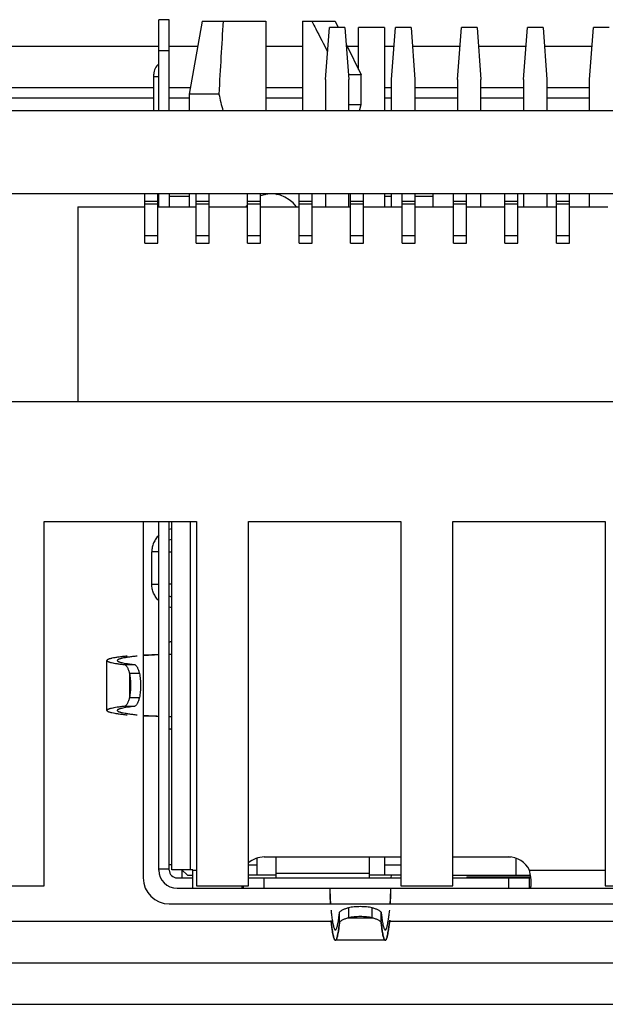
# Model space of a CAD drawing. Header units: millimetres. Extents: x -25 to 341, y 256 to 571.
# Tile 5 of 16: x 128 to 140, y 293 to 312. Entities that reach past the tile are written whole.
import ezdxf

# ---------------------------------------------------------------- set-up
doc = ezdxf.new("R2010")
doc.units = ezdxf.units.MM
doc.header["$LTSCALE"] = 16.335
doc.layers.add('00_COMPONENTS', color=7, linetype='CONTINUOUS')

msp = doc.modelspace()

# ---------------------------------------------------------------- linework, layer by layer
at = {"layer": '00_COMPONENTS', "color": 7}
for p, q in [((131.283, 311.576), (131.083, 311.576)), ((131.083, 309.826), (131.083, 311.576)), ((131.283, 309.826), (131.283, 311.576)), ((131.918, 311.546), (131.668, 310.146)), ((131.918, 311.546), (133.143, 311.546)), ((133.143, 311.546), (133.143, 309.826)), ((133.843, 311.546), (134.473, 311.546)), ((133.843, 311.546), (133.843, 309.826)), ((134.288, 310.426), (134.363, 311.426)), ((134.663, 311.426), (134.363, 311.426)), ((134.473, 311.546), (134.531, 311.426)), ((134.663, 311.426), (134.738, 310.426)), ((135.423, 311.426), (134.923, 311.426)), ((134.923, 310.619), (134.923, 311.426)), ((135.423, 311.426), (135.423, 309.826)), ((135.558, 310.426), (135.633, 311.426)), ((135.933, 311.426), (135.633, 311.426)), ((135.933, 311.426), (136.008, 310.426)), ((136.828, 310.426), (136.903, 311.426)), ((137.203, 311.426), (136.903, 311.426)), ((137.203, 311.426), (137.278, 310.426)), ((138.098, 310.426), (138.173, 311.426)), ((138.473, 311.426), (138.173, 311.426)), ((138.473, 311.426), (138.548, 310.426)), ((139.368, 310.426), (139.443, 311.426)), ((139.743, 311.426), (139.443, 311.426)), ((122.833, 311.066), (131.083, 311.066)), ((131.283, 311.066), (131.832, 311.066)), ((133.143, 311.066), (133.843, 311.066)), ((134.687, 311.105), (134.973, 310.516)), ((134.706, 311.066), (134.923, 311.066)), ((135.423, 311.066), (135.606, 311.066)), ((135.96, 311.066), (136.876, 311.066)), ((137.23, 311.066), (138.146, 311.066)), ((138.5, 311.066), (139.416, 311.066)), ((130.983, 309.826), (130.983, 310.476)), ((134.973, 310.516), (134.731, 310.516)), ((134.973, 309.946), (134.973, 310.516)), ((130.983, 310.266), (122.933, 310.266)), ((131.668, 310.266), (131.283, 310.266)), ((131.69, 310.266), (131.668, 310.266)), ((133.843, 310.266), (133.143, 310.266)), ((134.288, 310.426), (134.288, 309.826)), ((134.738, 309.826), (134.738, 310.426)), ((135.558, 310.266), (135.423, 310.266)), ((135.558, 309.826), (135.558, 310.426)), ((136.008, 310.426), (136.008, 309.826)), ((136.828, 310.266), (136.008, 310.266)), ((136.828, 310.426), (136.828, 309.826)), ((137.278, 309.826), (137.278, 310.426)), ((138.098, 310.266), (137.278, 310.266)), ((138.098, 310.426), (138.098, 309.826)), ((138.548, 310.426), (138.548, 309.826)), ((139.368, 310.266), (138.548, 310.266)), ((139.368, 309.826), (139.368, 310.426)), ((132.237, 310.146), (131.668, 310.146)), ((131.668, 310.146), (131.668, 309.826)), ((134.738, 309.946), (134.973, 309.946)), ((134.943, 309.826), (134.973, 309.946)), ((163.283, 309.826), (94.383, 309.826)), ((163.283, 308.226), (94.383, 308.226)), ((130.81, 307.279), (130.81, 308.226)), ((131.06, 307.279), (131.06, 308.226)), ((131.083, 307.976), (131.083, 308.226)), ((131.283, 308.226), (131.283, 307.976)), ((131.668, 308.226), (131.668, 307.976)), ((131.8, 307.279), (131.8, 308.226)), ((132.05, 307.279), (132.05, 308.226)), ((132.79, 307.279), (132.79, 308.226)), ((133.04, 307.279), (133.04, 308.226)), ((133.78, 307.279), (133.78, 308.226)), ((134.03, 307.279), (134.03, 308.226)), ((134.288, 308.226), (134.288, 307.976)), ((134.738, 307.976), (134.738, 308.226)), ((134.77, 307.279), (134.77, 308.226)), ((135.02, 307.279), (135.02, 308.226)), ((135.423, 308.226), (135.423, 307.976)), ((135.558, 307.976), (135.558, 308.226)), ((135.76, 307.279), (135.76, 308.226)), ((136.01, 307.279), (136.01, 308.226)), ((136.358, 307.976), (136.358, 308.226)), ((136.75, 307.279), (136.75, 308.226)), ((137, 307.279), (137, 308.226)), ((137.278, 307.976), (137.278, 308.226)), ((137.74, 307.279), (137.74, 308.226)), ((137.99, 307.279), (137.99, 308.226)), ((138.098, 308.226), (138.098, 307.976)), ((138.548, 308.226), (138.548, 307.976)), ((138.73, 307.279), (138.73, 308.226)), ((138.98, 307.279), (138.98, 308.226)), ((139.368, 307.976), (139.368, 308.226)), ((131.06, 308.08), (130.81, 308.08)), ((131.668, 308.176), (131.283, 308.176)), ((132.05, 308.08), (131.8, 308.08)), ((133.04, 308.08), (132.79, 308.08)), ((134.03, 308.08), (133.78, 308.08)), ((135.02, 308.08), (134.77, 308.08)), ((135.558, 308.176), (135.423, 308.176)), ((136.01, 308.08), (135.76, 308.08)), ((136.358, 308.176), (136.008, 308.176)), ((137, 308.08), (136.75, 308.08)), ((137.99, 308.08), (137.74, 308.08)), ((138.98, 308.08), (138.73, 308.08)), ((129.525, 307.976), (130.81, 307.976)), ((129.525, 307.976), (129.525, 304.226)), ((131.06, 307.976), (131.8, 307.976)), ((132.05, 307.976), (132.79, 307.976)), ((133.04, 307.976), (133.78, 307.976)), ((134.03, 307.976), (134.77, 307.976)), ((135.02, 307.976), (135.76, 307.976)), ((136.01, 307.976), (136.75, 307.976)), ((137, 307.976), (137.74, 307.976)), ((137.99, 307.976), (138.73, 307.976)), ((138.98, 307.976), (139.72, 307.976)), ((130.81, 307.279), (131.06, 307.279)), ((131.8, 307.279), (132.05, 307.279)), ((132.79, 307.279), (133.04, 307.279)), ((133.78, 307.279), (134.03, 307.279)), ((134.77, 307.279), (135.02, 307.279)), ((135.76, 307.279), (136.01, 307.279)), ((136.75, 307.279), (137, 307.279)), ((137.74, 307.279), (137.99, 307.279)), ((138.73, 307.279), (138.98, 307.279)), ((148.528, 304.226), (96.438, 304.226)), ((128.878, 301.926), (131.808, 301.926)), ((128.878, 294.926), (128.878, 301.926)), ((130.783, 301.926), (130.783, 295.076)), ((131.083, 295.226), (131.083, 301.926)), ((131.283, 295.226), (131.283, 301.926)), ((131.333, 295.233), (131.333, 301.926)), ((131.808, 301.926), (131.808, 294.926)), ((132.808, 301.926), (135.738, 301.926)), ((132.808, 294.926), (132.808, 301.926)), ((135.738, 301.926), (135.738, 294.926)), ((136.738, 301.926), (139.668, 301.926)), ((136.738, 294.926), (136.738, 301.926)), ((139.668, 301.926), (139.668, 294.926)), ((130.947, 300.723), (130.947, 301.343)), ((131.333, 299.372), (131.283, 299.37)), ((130.083, 298.296), (130.083, 299.255)), ((130.43, 299.176), (130.623, 299.176)), ((130.709, 299.006), (130.518, 299.006)), ((130.518, 298.545), (130.709, 298.545)), ((130.43, 298.376), (130.623, 298.376)), ((131.283, 298.181), (131.333, 298.179)), ((131.333, 295.326), (131.283, 295.326)), ((132.808, 295.326), (132.973, 295.326)), ((132.973, 295.126), (132.973, 295.457)), ((133.108, 295.478), (135.738, 295.478)), ((133.333, 295.478), (133.333, 295.076)), ((135.133, 295.076), (135.133, 295.478)), ((135.423, 295.478), (135.423, 295.126)), ((135.423, 295.326), (135.738, 295.326)), ((136.738, 295.478), (137.808, 295.478)), ((137.853, 295.476), (136.738, 295.476)), ((137.958, 295.126), (137.958, 295.452)), ((131.083, 295.248), (131.283, 295.248)), ((131.733, 295.233), (131.333, 295.233)), ((131.526, 295.233), (131.633, 295.126)), ((131.533, 295.076), (131.533, 295.226)), ((131.633, 295.126), (131.733, 295.126)), ((131.733, 294.876), (131.733, 295.233)), ((133.333, 295.126), (132.808, 295.126)), ((135.738, 295.126), (135.133, 295.126)), ((135.553, 295.076), (135.555, 295.126)), ((136.738, 295.126), (138.232, 295.126)), ((131.433, 295.076), (131.733, 295.076)), ((132.808, 295.076), (135.738, 295.076)), ((136.738, 295.076), (138.214, 295.076)), ((137.008, 295.096), (138.237, 295.096)), ((137.008, 295.096), (137.008, 295.076)), ((138.214, 294.876), (138.214, 295.076)), ((127.878, 294.926), (128.878, 294.926)), ((131.433, 294.876), (146.483, 294.876)), ((131.808, 294.926), (132.808, 294.926)), ((132.703, 294.926), (132.703, 294.876)), ((135.738, 294.926), (136.738, 294.926)), ((139.668, 294.926), (140.668, 294.926)), ((131.283, 294.576), (146.633, 294.576)), ((134.558, 294.222), (134.558, 294.415)), ((134.728, 294.502), (134.728, 294.31)), ((135.188, 294.31), (135.188, 294.502)), ((135.358, 294.222), (135.358, 294.415)), ((134.496, 294.092), (134.498, 294.097)), ((135.418, 294.097), (135.421, 294.092)), ((135.438, 293.876), (134.478, 293.876)), ((134.498, 293.897), (134.496, 293.892)), ((135.421, 293.892), (135.418, 293.898)), ((64.37, 293.446), (158.756, 293.446)), ((64.37, 292.646), (158.756, 292.646))]:
    msp.add_line(p, q, dxfattribs=at)
at = {"layer": '00_COMPONENTS', "color": 4}
for p, q in [((131.283, 310.976), (131.083, 310.976)), ((130.983, 310.476), (130.983, 310.526)), ((131.083, 310.476), (130.983, 310.476)), ((130.983, 310.066), (122.933, 310.066)), ((131.668, 310.066), (131.283, 310.066)), ((133.843, 310.066), (133.143, 310.066)), ((135.558, 310.066), (135.423, 310.066)), ((136.828, 310.066), (136.008, 310.066)), ((138.098, 310.066), (137.278, 310.066)), ((139.368, 310.066), (138.548, 310.066)), ((131.06, 308.03), (130.81, 308.03)), ((132.05, 308.03), (131.8, 308.03)), ((133.04, 308.03), (132.79, 308.03)), ((134.03, 308.03), (133.78, 308.03)), ((135.02, 308.03), (134.77, 308.03)), ((136.01, 308.03), (135.76, 308.03)), ((137, 308.03), (136.75, 308.03)), ((137.99, 308.03), (137.74, 308.03)), ((138.98, 308.03), (138.73, 308.03)), ((130.81, 307.429), (131.06, 307.429)), ((131.8, 307.429), (132.05, 307.429)), ((132.79, 307.429), (133.04, 307.429)), ((133.78, 307.429), (134.03, 307.429)), ((134.77, 307.429), (135.02, 307.429)), ((135.76, 307.429), (136.01, 307.429)), ((136.75, 307.429), (137, 307.429)), ((137.74, 307.429), (137.99, 307.429)), ((138.73, 307.429), (138.98, 307.429)), ((131.683, 301.926), (131.683, 295.233)), ((131.083, 301.343), (130.947, 301.343)), ((131.283, 301.343), (131.333, 301.343)), ((130.947, 300.723), (131.083, 300.723)), ((131.333, 300.723), (131.283, 300.723)), ((130.518, 299.006), (130.518, 298.545)), ((131.733, 295.226), (131.808, 295.226)), ((135.133, 295.158), (133.333, 295.158)), ((138.212, 295.226), (139.668, 295.226)), ((133.108, 294.876), (133.108, 295.076)), ((137.808, 295.076), (137.808, 294.876)), ((119.52, 294.246), (134.396, 294.246)), ((134.728, 294.31), (135.188, 294.31)), ((135.52, 294.246), (142.396, 294.246))]:
    msp.add_line(p, q, dxfattribs=at)
at = {"layer": '00_COMPONENTS', "color": 7}
for centre, radius, start, end in [((131.233, 310.526), 0.25, 126.8699, 180), ((143.369, 312.642), 11.408, 192.6386, 194.2913), ((133.243, 307.626), 0.6, 35.9663, 109.7899), ((133.26, 308.557), 0.361, 246.7817, 250.6786), ((133.225, 308.561), 0.365, 289.3092, 293.1456), ((133.228, 308.554), 0.357, 289.7234, 290.1537), ((133.226, 308.559), 0.363, 290.1537, 290.5783), ((133.225, 308.562), 0.366, 290.5775, 291.0008), ((133.225, 308.561), 0.364, 291.0008, 291.4273), ((133.226, 308.56), 0.363, 291.4273, 291.857), ((133.222, 308.568), 0.373, 291.8629, 293.1306), ((133.243, 307.626), 0.6, 139.0636, 144.0515), ((131.402, 301.333), 0.46, 98.6681, 105.039), ((131.401, 301.31), 0.283, 103.8725, 114.6024), ((131.401, 300.756), 0.283, 245.3987, 256.1272), ((131.402, 300.733), 0.46, 254.9604, 261.3321), ((133.108, 295.028), 0.45, 90, 131.8375), ((137.808, 295.028), 0.45, 26.0542, 90), ((131.433, 295.226), 0.35, 180, 270), ((131.433, 295.226), 0.15, 180, 270), ((136.955, 294.923), 1.294, 7.3023, 13.5449), ((131.283, 295.076), 0.5, 180, 270), ((137.07, 294.938), 1.178, 6.7016, 7.2659), ((140.844, 295.162), 6.489, 186.241, 186.5399), ((140.705, 295.145), 6.348, 186.2254, 186.5306), ((141.09, 294.982), 6.735, 186.1189, 186.4185), ((140.803, 294.949), 6.446, 186.0982, 186.4133), ((134.478, 294.086), 0.00968, 270.0229, 278.159), ((135.438, 294.086), 0.00968, 261.8474, 269.9771), ((134.478, 293.885), 0.00949, 270.0244, 278.3173), ((135.438, 293.885), 0.00949, 261.6762, 269.9756)]:
    msp.add_arc(centre, radius, start, end, dxfattribs=at)
msp.add_ellipse((133.243, 291.725), major_axis=(0, 26.048), ratio=0.054651, start_param=0.706061, end_param=0.785299, dxfattribs=at)
for points, knots in [([(134.024, 311.546), (134.051, 311.497), (134.154, 311.301), (134.254, 311.104), (134.328, 310.955)], [0, 0, 0, 0, 0.250047, 1, 1, 1, 1]), ([(131.083, 301.663), (131.062, 301.643), (131.023, 301.597), (130.98, 301.518), (130.953, 301.433), (130.947, 301.373), (130.947, 301.343)], [0, 0, 0, 0, 0.249261, 0.499113, 0.74942, 1, 1, 1, 1]), ([(131.083, 300.402), (131.062, 300.423), (131.023, 300.469), (130.98, 300.548), (130.953, 300.633), (130.947, 300.693), (130.947, 300.723)], [0, 0, 0, 0, 0.249255, 0.499107, 0.749417, 1, 1, 1, 1]), ([(131.283, 299.614), (131.283, 299.614), (131.284, 299.615), (131.287, 299.615), (131.291, 299.616), (131.297, 299.617), (131.304, 299.618), (131.316, 299.619), (131.326, 299.62), (131.333, 299.62)], [0, 0, 0, 0, 0.022755, 0.074042, 0.156319, 0.269184, 0.411653, 0.5822, 1, 1, 1, 1]), ([(130.472, 299.34), (130.442, 299.337), (130.385, 299.33), (130.306, 299.32), (130.24, 299.31), (130.191, 299.301), (130.159, 299.293), (130.139, 299.288), (130.122, 299.283), (130.109, 299.277), (130.098, 299.272), (130.09, 299.267), (130.085, 299.262), (130.083, 299.257), (130.083, 299.255)], [0, 0, 0, 0, 0.225578, 0.422117, 0.589407, 0.727387, 0.785414, 0.836169, 0.879718, 0.916172, 0.945733, 0.968797, 0.986227, 1, 1, 1, 1]), ([(130.664, 299.34), (130.634, 299.337), (130.579, 299.33), (130.502, 299.32), (130.436, 299.31), (130.389, 299.301), (130.357, 299.293), (130.338, 299.288), (130.322, 299.283), (130.308, 299.277), (130.297, 299.272), (130.29, 299.267), (130.285, 299.262), (130.283, 299.257), (130.283, 299.255)], [0, 0, 0, 0, 0.225327, 0.421665, 0.588808, 0.7267, 0.784708, 0.835464, 0.879035, 0.915538, 0.945181, 0.96837, 0.985984, 1, 1, 1, 1]), ([(131.083, 299.366), (131.056, 299.365), (130.956, 299.362), (130.856, 299.359), (130.783, 299.356)], [0, 0, 0, 0, 0.26842, 1, 1, 1, 1]), ([(131.083, 299.363), (131.028, 299.361), (130.928, 299.357), (130.828, 299.352), (130.783, 299.35)], [0, 0, 0, 0, 0.552466, 1, 1, 1, 1]), ([(130.083, 299.255), (130.083, 299.254), (130.085, 299.25), (130.089, 299.245), (130.096, 299.24), (130.106, 299.235), (130.118, 299.23), (130.133, 299.225), (130.151, 299.22), (130.18, 299.213), (130.223, 299.204), (130.282, 299.194), (130.352, 299.185), (130.403, 299.179), (130.43, 299.176)], [0, 0, 0, 0, 0.01446, 0.032406, 0.055818, 0.085595, 0.122167, 0.165756, 0.21649, 0.274443, 0.412138, 0.579007, 0.775017, 1, 1, 1, 1]), ([(130.283, 299.255), (130.283, 299.254), (130.285, 299.25), (130.289, 299.245), (130.296, 299.24), (130.305, 299.235), (130.317, 299.23), (130.332, 299.225), (130.349, 299.22), (130.378, 299.213), (130.42, 299.204), (130.478, 299.194), (130.547, 299.185), (130.596, 299.179), (130.623, 299.176)], [0, 0, 0, 0, 0.014713, 0.032855, 0.056401, 0.086268, 0.122894, 0.166509, 0.217245, 0.275179, 0.412781, 0.579493, 0.775287, 1, 1, 1, 1]), ([(130.43, 299.176), (130.439, 299.17), (130.452, 299.158), (130.466, 299.138), (130.482, 299.11), (130.501, 299.065), (130.512, 299.027), (130.518, 299.006)], [0, 0, 0, 0, 0.162796, 0.264824, 0.382277, 0.663389, 1, 1, 1, 1]), ([(130.623, 299.176), (130.632, 299.17), (130.644, 299.158), (130.659, 299.138), (130.674, 299.109), (130.692, 299.065), (130.704, 299.027), (130.709, 299.006)], [0, 0, 0, 0, 0.162441, 0.264617, 0.38233, 0.663833, 1, 1, 1, 1]), ([(130.518, 299.006), (130.525, 298.97), (130.536, 298.893), (130.541, 298.776), (130.536, 298.658), (130.525, 298.581), (130.518, 298.545)], [0, 0, 0, 0, 0.238936, 0.5, 0.761064, 1, 1, 1, 1]), ([(130.709, 299.006), (130.716, 298.97), (130.727, 298.893), (130.732, 298.776), (130.727, 298.658), (130.716, 298.581), (130.709, 298.545)], [0, 0, 0, 0, 0.238936, 0.5, 0.761064, 1, 1, 1, 1]), ([(130.518, 298.545), (130.512, 298.524), (130.501, 298.486), (130.482, 298.442), (130.466, 298.413), (130.452, 298.393), (130.439, 298.381), (130.43, 298.376)], [0, 0, 0, 0, 0.336611, 0.617723, 0.735176, 0.837204, 1, 1, 1, 1]), ([(130.709, 298.545), (130.704, 298.524), (130.692, 298.486), (130.674, 298.442), (130.659, 298.414), (130.644, 298.393), (130.632, 298.381), (130.623, 298.376)], [0, 0, 0, 0, 0.336167, 0.61767, 0.735383, 0.837559, 1, 1, 1, 1]), ([(130.43, 298.376), (130.403, 298.373), (130.352, 298.367), (130.282, 298.357), (130.223, 298.347), (130.18, 298.338), (130.151, 298.331), (130.133, 298.326), (130.118, 298.321), (130.106, 298.316), (130.096, 298.312), (130.089, 298.307), (130.085, 298.301), (130.083, 298.298), (130.083, 298.296)], [0, 0, 0, 0, 0.224983, 0.420993, 0.587862, 0.725557, 0.78351, 0.834244, 0.877833, 0.914405, 0.944182, 0.967594, 0.98554, 1, 1, 1, 1]), ([(130.623, 298.376), (130.596, 298.373), (130.547, 298.367), (130.478, 298.357), (130.42, 298.347), (130.378, 298.338), (130.349, 298.331), (130.332, 298.326), (130.317, 298.321), (130.305, 298.316), (130.296, 298.312), (130.289, 298.307), (130.285, 298.301), (130.283, 298.298), (130.283, 298.296)], [0, 0, 0, 0, 0.224713, 0.420507, 0.587219, 0.724821, 0.782755, 0.833491, 0.877106, 0.913732, 0.943599, 0.967145, 0.985287, 1, 1, 1, 1]), ([(130.083, 298.296), (130.083, 298.294), (130.085, 298.29), (130.09, 298.284), (130.098, 298.279), (130.109, 298.274), (130.122, 298.269), (130.139, 298.263), (130.159, 298.258), (130.191, 298.251), (130.24, 298.241), (130.306, 298.231), (130.385, 298.221), (130.442, 298.214), (130.472, 298.211)], [0, 0, 0, 0, 0.013773, 0.031203, 0.054267, 0.083828, 0.120282, 0.163831, 0.214586, 0.272613, 0.410593, 0.577883, 0.774422, 1, 1, 1, 1]), ([(130.283, 298.296), (130.283, 298.294), (130.285, 298.29), (130.29, 298.284), (130.297, 298.279), (130.308, 298.274), (130.322, 298.269), (130.338, 298.263), (130.357, 298.258), (130.389, 298.251), (130.436, 298.242), (130.502, 298.231), (130.579, 298.221), (130.634, 298.214), (130.664, 298.211)], [0, 0, 0, 0, 0.014016, 0.03163, 0.054819, 0.084462, 0.120965, 0.164536, 0.215292, 0.2733, 0.411192, 0.578335, 0.774673, 1, 1, 1, 1]), ([(130.783, 298.202), (130.828, 298.199), (130.928, 298.194), (131.028, 298.19), (131.083, 298.188)], [0, 0, 0, 0, 0.447536, 1, 1, 1, 1]), ([(130.783, 298.195), (130.806, 298.194), (130.906, 298.191), (131.006, 298.188), (131.083, 298.185)], [0, 0, 0, 0, 0.229661, 1, 1, 1, 1]), ([(131.333, 297.931), (131.326, 297.932), (131.316, 297.932), (131.304, 297.933), (131.297, 297.934), (131.291, 297.935), (131.287, 297.936), (131.284, 297.936), (131.283, 297.937), (131.283, 297.938)], [0, 0, 0, 0, 0.417801, 0.588349, 0.730817, 0.843682, 0.925959, 0.977245, 1, 1, 1, 1]), ([(138.214, 295.076), (138.218, 295.076), (138.226, 295.077), (138.233, 295.082), (138.237, 295.085), (138.238, 295.087)], [0, 0, 0, 0, 0.509127, 0.750093, 1, 1, 1, 1]), ([(138.214, 294.876), (138.216, 294.876), (138.221, 294.877), (138.228, 294.882), (138.234, 294.891), (138.238, 294.902), (138.242, 294.917), (138.245, 294.942), (138.246, 294.962), (138.246, 294.976)], [0, 0, 0, 0, 0.067145, 0.138686, 0.225137, 0.332525, 0.463514, 0.618825, 1, 1, 1, 1]), ([(138.246, 294.976), (138.246, 294.992), (138.244, 295.025), (138.241, 295.058), (138.239, 295.076)], [0, 0, 0, 0, 0.468636, 1, 1, 1, 1]), ([(132.673, 294.926), (132.674, 294.918), (132.677, 294.905), (132.682, 294.891), (132.688, 294.883), (132.692, 294.879), (132.697, 294.876), (132.701, 294.876), (132.703, 294.876)], [0, 0, 0, 0, 0.354989, 0.626078, 0.734152, 0.828311, 0.914436, 1, 1, 1, 1]), ([(134.368, 294.876), (134.369, 294.849), (134.372, 294.749), (134.375, 294.649), (134.378, 294.575)], [0, 0, 0, 0, 0.268412, 1, 1, 1, 1]), ([(134.371, 294.876), (134.373, 294.82), (134.377, 294.72), (134.382, 294.62), (134.384, 294.576)], [0, 0, 0, 0, 0.552435, 1, 1, 1, 1]), ([(135.532, 294.576), (135.535, 294.62), (135.54, 294.72), (135.544, 294.82), (135.546, 294.876)], [0, 0, 0, 0, 0.447567, 1, 1, 1, 1]), ([(135.539, 294.575), (135.539, 294.598), (135.543, 294.698), (135.546, 294.799), (135.548, 294.876)], [0, 0, 0, 0, 0.22967, 1, 1, 1, 1]), ([(134.397, 294.423), (134.399, 294.409), (134.405, 294.36), (134.411, 294.311), (134.417, 294.275)], [0, 0, 0, 0, 0.274946, 1, 1, 1, 1]), ([(134.397, 294.423), (134.399, 294.409), (134.405, 294.36), (134.411, 294.311), (134.417, 294.275)], [0, 0, 0, 0, 0.274945, 1, 1, 1, 1]), ([(134.536, 294.25), (134.54, 294.275), (134.548, 294.33), (134.555, 294.385), (134.558, 294.415)], [0, 0, 0, 0, 0.459855, 1, 1, 1, 1]), ([(134.536, 294.25), (134.54, 294.275), (134.548, 294.33), (134.555, 294.385), (134.558, 294.415)], [0, 0, 0, 0, 0.45987, 1, 1, 1, 1]), ([(134.558, 294.415), (134.563, 294.424), (134.576, 294.437), (134.596, 294.451), (134.624, 294.467), (134.669, 294.485), (134.707, 294.496), (134.728, 294.502)], [0, 0, 0, 0, 0.162441, 0.264617, 0.38233, 0.663833, 1, 1, 1, 1]), ([(135.188, 294.502), (135.152, 294.509), (135.076, 294.519), (134.958, 294.525), (134.841, 294.519), (134.764, 294.509), (134.728, 294.502)], [0, 0, 0, 0, 0.238936, 0.5, 0.761064, 1, 1, 1, 1]), ([(135.188, 294.502), (135.209, 294.496), (135.248, 294.485), (135.292, 294.467), (135.32, 294.451), (135.34, 294.437), (135.353, 294.424), (135.358, 294.415)], [0, 0, 0, 0, 0.336167, 0.61767, 0.735383, 0.837559, 1, 1, 1, 1]), ([(135.358, 294.415), (135.362, 294.385), (135.368, 294.33), (135.376, 294.275), (135.381, 294.249)], [0, 0, 0, 0, 0.540214, 1, 1, 1, 1]), ([(135.358, 294.415), (135.362, 294.385), (135.368, 294.33), (135.376, 294.275), (135.381, 294.249)], [0, 0, 0, 0, 0.540229, 1, 1, 1, 1]), ([(135.499, 294.275), (135.504, 294.303), (135.512, 294.364), (135.519, 294.424), (135.523, 294.457)], [0, 0, 0, 0, 0.461241, 1, 1, 1, 1]), ([(135.499, 294.275), (135.504, 294.303), (135.512, 294.364), (135.519, 294.424), (135.523, 294.457)], [0, 0, 0, 0, 0.461248, 1, 1, 1, 1]), ([(134.397, 294.229), (134.399, 294.215), (134.405, 294.165), (134.411, 294.116), (134.417, 294.079)], [0, 0, 0, 0, 0.274846, 1, 1, 1, 1]), ([(134.417, 294.079), (134.415, 294.091), (134.408, 294.14), (134.402, 294.19), (134.397, 294.229)], [0, 0, 0, 0, 0.225101, 1, 1, 1, 1]), ([(134.417, 294.275), (134.42, 294.257), (134.425, 294.224), (134.434, 294.178), (134.443, 294.141), (134.449, 294.119), (134.453, 294.109)], [0, 0, 0, 0, 0.324333, 0.598953, 0.824007, 1, 1, 1, 1]), ([(134.417, 294.275), (134.42, 294.257), (134.425, 294.224), (134.434, 294.178), (134.443, 294.141), (134.449, 294.119), (134.453, 294.109)], [0, 0, 0, 0, 0.324142, 0.598661, 0.823784, 1, 1, 1, 1]), ([(134.498, 294.097), (134.502, 294.105), (134.509, 294.124), (134.518, 294.158), (134.527, 294.201), (134.533, 294.232), (134.536, 294.25)], [0, 0, 0, 0, 0.165943, 0.387363, 0.665266, 1, 1, 1, 1]), ([(134.498, 294.097), (134.502, 294.105), (134.509, 294.124), (134.518, 294.158), (134.527, 294.201), (134.533, 294.232), (134.536, 294.25)], [0, 0, 0, 0, 0.166191, 0.387689, 0.665477, 1, 1, 1, 1]), ([(134.536, 294.053), (134.54, 294.079), (134.548, 294.135), (134.555, 294.192), (134.558, 294.222)], [0, 0, 0, 0, 0.459785, 1, 1, 1, 1]), ([(134.558, 294.222), (134.555, 294.192), (134.548, 294.135), (134.54, 294.079), (134.536, 294.053)], [0, 0, 0, 0, 0.5402, 1, 1, 1, 1]), ([(134.558, 294.222), (134.563, 294.231), (134.576, 294.244), (134.596, 294.259), (134.624, 294.275), (134.668, 294.293), (134.707, 294.305), (134.728, 294.31)], [0, 0, 0, 0, 0.162796, 0.264824, 0.382277, 0.663389, 1, 1, 1, 1]), ([(135.188, 294.31), (135.152, 294.318), (135.076, 294.328), (134.958, 294.333), (134.841, 294.328), (134.764, 294.318), (134.728, 294.31)], [0, 0, 0, 0, 0.238936, 0.5, 0.761064, 1, 1, 1, 1]), ([(135.188, 294.31), (135.209, 294.305), (135.248, 294.293), (135.292, 294.275), (135.32, 294.259), (135.341, 294.244), (135.353, 294.231), (135.358, 294.222)], [0, 0, 0, 0, 0.336611, 0.617723, 0.735176, 0.837204, 1, 1, 1, 1]), ([(135.381, 294.053), (135.376, 294.079), (135.368, 294.135), (135.362, 294.192), (135.358, 294.222)], [0, 0, 0, 0, 0.459749, 1, 1, 1, 1]), ([(135.358, 294.222), (135.362, 294.192), (135.368, 294.135), (135.376, 294.079), (135.381, 294.053)], [0, 0, 0, 0, 0.540265, 1, 1, 1, 1]), ([(135.381, 294.249), (135.383, 294.232), (135.389, 294.2), (135.398, 294.158), (135.407, 294.124), (135.414, 294.105), (135.418, 294.097)], [0, 0, 0, 0, 0.334496, 0.612274, 0.833781, 1, 1, 1, 1]), ([(135.381, 294.249), (135.383, 294.232), (135.389, 294.2), (135.398, 294.158), (135.407, 294.124), (135.414, 294.105), (135.418, 294.097)], [0, 0, 0, 0, 0.334707, 0.6126, 0.834029, 1, 1, 1, 1]), ([(135.463, 294.109), (135.467, 294.119), (135.473, 294.141), (135.482, 294.178), (135.491, 294.224), (135.497, 294.257), (135.499, 294.275)], [0, 0, 0, 0, 0.176047, 0.401121, 0.675723, 1, 1, 1, 1]), ([(135.463, 294.109), (135.467, 294.119), (135.473, 294.141), (135.482, 294.178), (135.491, 294.224), (135.497, 294.257), (135.499, 294.275)], [0, 0, 0, 0, 0.17627, 0.401412, 0.675913, 1, 1, 1, 1]), ([(135.499, 294.079), (135.504, 294.108), (135.512, 294.169), (135.519, 294.231), (135.523, 294.264)], [0, 0, 0, 0, 0.461254, 1, 1, 1, 1]), ([(135.523, 294.264), (135.519, 294.231), (135.512, 294.169), (135.504, 294.108), (135.499, 294.079)], [0, 0, 0, 0, 0.538779, 1, 1, 1, 1]), ([(134.417, 294.079), (134.42, 294.061), (134.425, 294.027), (134.434, 293.98), (134.443, 293.942), (134.449, 293.92), (134.453, 293.91)], [0, 0, 0, 0, 0.324436, 0.599102, 0.82413, 1, 1, 1, 1]), ([(134.453, 293.91), (134.449, 293.92), (134.443, 293.942), (134.434, 293.98), (134.425, 294.027), (134.42, 294.061), (134.417, 294.079)], [0, 0, 0, 0, 0.176094, 0.401191, 0.675755, 1, 1, 1, 1]), ([(134.453, 294.109), (134.456, 294.102), (134.46, 294.092), (134.467, 294.082), (134.471, 294.079), (134.473, 294.078)], [0, 0, 0, 0, 0.610742, 0.829898, 1, 1, 1, 1]), ([(134.453, 294.109), (134.455, 294.105), (134.458, 294.097), (134.462, 294.09), (134.464, 294.086)], [0, 0, 0, 0, 0.55622, 1, 1, 1, 1]), ([(134.464, 294.086), (134.465, 294.085), (134.467, 294.082), (134.47, 294.079), (134.473, 294.077)], [0, 0, 0, 0, 0.293934, 1, 1, 1, 1]), ([(134.473, 294.078), (134.473, 294.077), (134.475, 294.076), (134.477, 294.076), (134.478, 294.076)], [0, 0, 0, 0, 0.268171, 1, 1, 1, 1]), ([(134.48, 294.076), (134.483, 294.076), (134.489, 294.081), (134.494, 294.089), (134.497, 294.094), (134.498, 294.097)], [0, 0, 0, 0, 0.383595, 0.658179, 1, 1, 1, 1]), ([(134.48, 294.076), (134.48, 294.076), (134.483, 294.077), (134.486, 294.079), (134.488, 294.081)], [0, 0, 0, 0, 0.221641, 1, 1, 1, 1]), ([(134.498, 293.897), (134.502, 293.905), (134.509, 293.925), (134.518, 293.959), (134.527, 294.003), (134.533, 294.035), (134.536, 294.053)], [0, 0, 0, 0, 0.165688, 0.387047, 0.665041, 1, 1, 1, 1]), ([(134.536, 294.053), (134.533, 294.035), (134.527, 294.003), (134.518, 293.959), (134.509, 293.925), (134.502, 293.905), (134.498, 293.897)], [0, 0, 0, 0, 0.334747, 0.612627, 0.834063, 1, 1, 1, 1]), ([(135.418, 293.898), (135.414, 293.906), (135.407, 293.925), (135.398, 293.959), (135.389, 294.003), (135.383, 294.035), (135.381, 294.053)], [0, 0, 0, 0, 0.166068, 0.387551, 0.665387, 1, 1, 1, 1]), ([(135.381, 294.053), (135.383, 294.035), (135.389, 294.003), (135.398, 293.959), (135.407, 293.925), (135.414, 293.906), (135.418, 293.898)], [0, 0, 0, 0, 0.334825, 0.612776, 0.83418, 1, 1, 1, 1]), ([(135.418, 294.097), (135.419, 294.094), (135.422, 294.089), (135.427, 294.081), (135.433, 294.076), (135.437, 294.076)], [0, 0, 0, 0, 0.341793, 0.616367, 1, 1, 1, 1]), ([(135.421, 294.092), (135.422, 294.089), (135.424, 294.085), (135.429, 294.08), (135.434, 294.076), (135.437, 294.076)], [0, 0, 0, 0, 0.330037, 0.600836, 1, 1, 1, 1]), ([(135.438, 294.076), (135.438, 294.076), (135.44, 294.076), (135.442, 294.077), (135.444, 294.078)], [0, 0, 0, 0, 0.238656, 1, 1, 1, 1]), ([(135.444, 294.078), (135.445, 294.079), (135.449, 294.082), (135.456, 294.092), (135.461, 294.102), (135.463, 294.109)], [0, 0, 0, 0, 0.170061, 0.389205, 1, 1, 1, 1]), ([(135.444, 294.078), (135.445, 294.078), (135.448, 294.081), (135.451, 294.084), (135.452, 294.086)], [0, 0, 0, 0, 0.213415, 1, 1, 1, 1]), ([(135.452, 294.086), (135.454, 294.09), (135.458, 294.097), (135.462, 294.105), (135.463, 294.109)], [0, 0, 0, 0, 0.443704, 1, 1, 1, 1]), ([(135.463, 293.91), (135.467, 293.92), (135.473, 293.942), (135.482, 293.98), (135.491, 294.027), (135.497, 294.061), (135.499, 294.079)], [0, 0, 0, 0, 0.17587, 0.400898, 0.675564, 1, 1, 1, 1]), ([(135.499, 294.079), (135.497, 294.061), (135.491, 294.027), (135.482, 293.98), (135.473, 293.942), (135.467, 293.92), (135.463, 293.91)], [0, 0, 0, 0, 0.324246, 0.59881, 0.823907, 1, 1, 1, 1]), ([(134.453, 293.91), (134.456, 293.903), (134.46, 293.893), (134.467, 293.882), (134.471, 293.879), (134.473, 293.878)], [0, 0, 0, 0, 0.612057, 0.830927, 1, 1, 1, 1]), ([(134.464, 293.887), (134.462, 293.89), (134.458, 293.898), (134.455, 293.906), (134.453, 293.91)], [0, 0, 0, 0, 0.443308, 1, 1, 1, 1]), ([(134.472, 293.878), (134.471, 293.878), (134.468, 293.881), (134.466, 293.884), (134.464, 293.887)], [0, 0, 0, 0, 0.212696, 1, 1, 1, 1]), ([(134.473, 293.878), (134.473, 293.877), (134.475, 293.876), (134.477, 293.876), (134.478, 293.876)], [0, 0, 0, 0, 0.268856, 1, 1, 1, 1]), ([(134.48, 293.876), (134.483, 293.877), (134.489, 293.881), (134.494, 293.889), (134.497, 293.894), (134.498, 293.897)], [0, 0, 0, 0, 0.381609, 0.656715, 1, 1, 1, 1]), ([(134.496, 293.892), (134.494, 293.89), (134.492, 293.886), (134.487, 293.88), (134.483, 293.876), (134.48, 293.876)], [0, 0, 0, 0, 0.331562, 0.602877, 1, 1, 1, 1]), ([(135.418, 293.898), (135.419, 293.894), (135.422, 293.889), (135.427, 293.881), (135.433, 293.877), (135.437, 293.876)], [0, 0, 0, 0, 0.343409, 0.618558, 1, 1, 1, 1]), ([(135.437, 293.876), (135.436, 293.876), (135.433, 293.877), (135.43, 293.879), (135.428, 293.881)], [0, 0, 0, 0, 0.220744, 1, 1, 1, 1]), ([(135.438, 293.876), (135.438, 293.876), (135.44, 293.876), (135.442, 293.877), (135.444, 293.878)], [0, 0, 0, 0, 0.238241, 1, 1, 1, 1]), ([(135.444, 293.878), (135.445, 293.879), (135.449, 293.882), (135.456, 293.893), (135.461, 293.903), (135.463, 293.91)], [0, 0, 0, 0, 0.169058, 0.387919, 1, 1, 1, 1]), ([(135.452, 293.887), (135.452, 293.886), (135.449, 293.882), (135.446, 293.879), (135.444, 293.878)], [0, 0, 0, 0, 0.294739, 1, 1, 1, 1]), ([(135.463, 293.91), (135.462, 293.906), (135.458, 293.898), (135.454, 293.89), (135.452, 293.887)], [0, 0, 0, 0, 0.556696, 1, 1, 1, 1])]:
    msp.add_open_spline(points, degree=3, knots=knots, dxfattribs=at)

doc.saveas('drawing.dxf')
